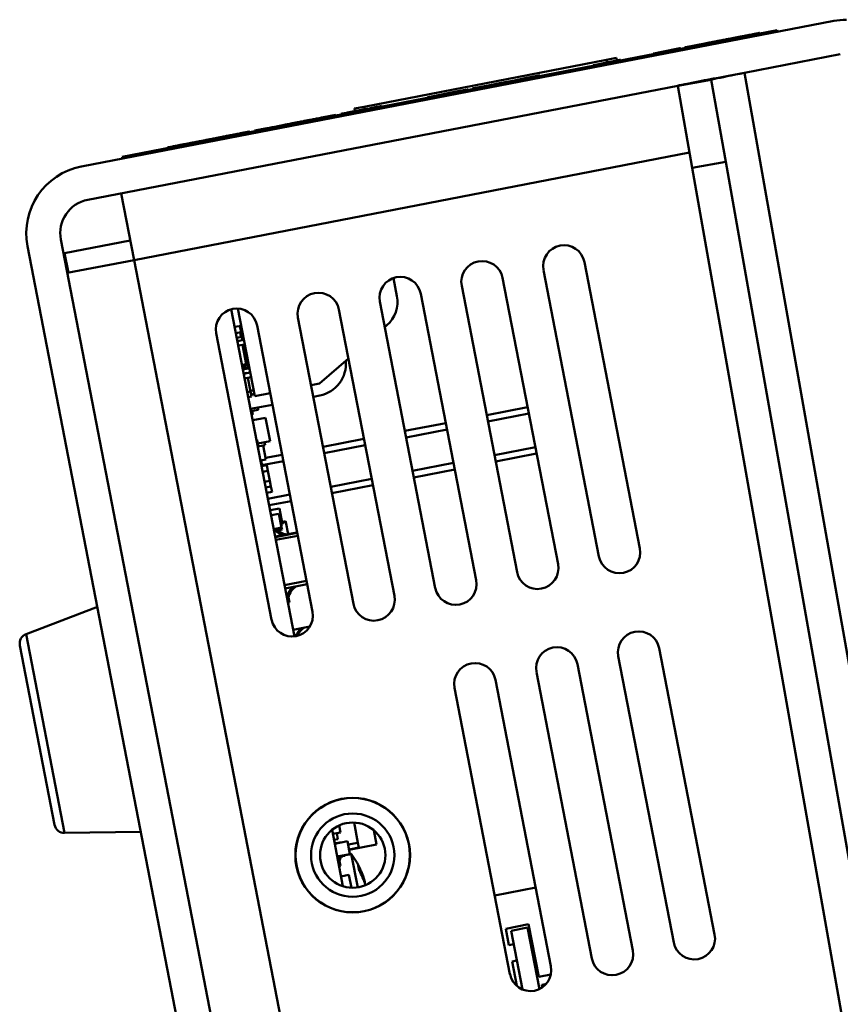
# Model space of a CAD drawing. Header units: inches. Extents: x 7.4 to 53, y 27.5 to 52.4.
# Tile 4 of 128: x 7.4 to 9.8, y 36.6 to 39.5. Entities that reach past the tile are written whole.
import ezdxf

# ---------------------------------------------------------------- set-up
doc = ezdxf.new("R2010")
doc.units = ezdxf.units.IN
doc.header["$MEASUREMENT"] = 0
doc.layers.add('Visible Edges(ANSI)', color=7, linetype='Continuous', lineweight=50)
doc.layers.add('Visible Tangent Edges(ANSI)', color=7, linetype='Continuous', lineweight=50)

msp = doc.modelspace()

# ---------------------------------------------------------------- linework, layer by layer
at = {"layer": 'Visible Edges(ANSI)'}
for p, q in [((9.799, 39.5088), (7.5423, 39.0722)), ((9.6288, 39.481), (7.6652, 39.1011)), ((9.5356, 39.463), (9.5352, 39.4649)), ((9.5386, 39.4656), (9.5407, 39.466)), ((9.539, 39.4636), (9.5386, 39.4656)), ((9.5411, 39.464), (9.5407, 39.466)), ((9.5762, 39.4708), (9.5758, 39.4728)), ((9.6297, 39.4761), (9.6288, 39.481)), ((9.355, 39.43), (9.4119, 39.441)), ((9.4349, 39.4435), (9.4345, 39.4454)), ((9.4421, 39.4449), (9.4417, 39.4468)), ((9.4543, 39.4472), (9.4539, 39.4492)), ((9.258, 39.4092), (9.2577, 39.4112)), ((9.259, 39.4115), (9.2784, 39.4152)), ((9.2594, 39.4095), (9.259, 39.4115)), ((9.2784, 39.4152), (9.3376, 39.4267)), ((9.2787, 39.4133), (9.2784, 39.4152)), ((9.3379, 39.4247), (9.3376, 39.4267)), ((9.3393, 39.425), (9.3389, 39.4269)), ((9.352, 39.4274), (9.3516, 39.4294)), ((9.3554, 39.4281), (9.355, 39.43)), ((9.8184, 39.4088), (9.5312, 39.3532)), ((9.1173, 39.3922), (8.3908, 39.2516)), ((9.0779, 39.3744), (9.0776, 39.3764)), ((9.0789, 39.3766), (9.1575, 39.3918)), ((9.0793, 39.3747), (9.0789, 39.3766)), ((9.1173, 39.3922), (9.1468, 39.3979)), ((9.1483, 39.3901), (9.1468, 39.3979)), ((9.1579, 39.3899), (9.1575, 39.3918)), ((9.1592, 39.3901), (9.1588, 39.3921)), ((8.9181, 39.3435), (8.9177, 39.3454)), ((8.718, 39.3068), (8.7624, 39.3154)), ((8.7624, 39.3154), (8.8011, 39.3229)), ((8.7628, 39.3134), (8.7624, 39.3154)), ((8.8011, 39.3229), (8.8412, 39.3306)), ((8.8015, 39.3209), (8.8011, 39.3229)), ((8.8412, 39.3306), (8.8724, 39.3367)), ((8.8416, 39.3287), (8.8412, 39.3306)), ((8.8724, 39.3367), (8.9143, 39.3448)), ((8.8728, 39.3347), (8.8724, 39.3367)), ((8.9147, 39.3428), (8.9143, 39.3448)), ((9.3311, 39.3145), (9.4315, 39.3322)), ((9.4749, 39.086), (9.4315, 39.3322)), ((7.5616, 38.9721), (9.3311, 39.3145)), ((8.5825, 39.2806), (8.6712, 39.2977)), ((8.6712, 39.2977), (8.7004, 39.3034)), ((8.6716, 39.2958), (8.6712, 39.2977)), ((8.7007, 39.3014), (8.7004, 39.3034)), ((8.7028, 39.3018), (8.7024, 39.3038)), ((8.7149, 39.3042), (8.7146, 39.3061)), ((8.7184, 39.3048), (8.718, 39.3068)), ((9.3311, 39.3145), (9.3745, 39.0683)), ((8.5809, 39.2782), (8.5805, 39.2802)), ((8.5829, 39.2786), (8.5825, 39.2806)), ((8.3063, 39.2251), (8.3059, 39.2271)), ((8.3213, 39.228), (8.3209, 39.23)), ((8.3614, 39.2459), (8.3908, 39.2516)), ((8.3614, 39.2459), (8.3629, 39.2381)), ((8.3615, 39.2378), (8.3711, 39.2397)), ((8.3619, 39.2359), (8.3615, 39.2378)), ((8.3715, 39.2377), (8.3711, 39.2397)), ((8.399, 39.2451), (8.4062, 39.2465)), ((8.3994, 39.2431), (8.399, 39.2451)), ((8.4066, 39.2445), (8.4062, 39.2465)), ((8.4432, 39.2516), (8.4428, 39.2536)), ((8.1815, 39.201), (8.1812, 39.2029)), ((8.1836, 39.2014), (8.1832, 39.2033)), ((8.1844, 39.2015), (8.184, 39.2035)), ((8.2657, 39.2173), (8.2653, 39.2192)), ((8.2687, 39.2199), (8.2708, 39.2203)), ((8.2691, 39.2179), (8.2687, 39.2199)), ((8.2711, 39.2183), (8.2708, 39.2203)), ((8.0061, 39.167), (8.0057, 39.169)), ((8.0091, 39.1697), (8.0112, 39.17)), ((8.0095, 39.1677), (8.0091, 39.1697)), ((8.0116, 39.1681), (8.0112, 39.17)), ((8.0467, 39.1749), (8.0463, 39.1768)), ((8.0617, 39.1778), (8.0613, 39.1797)), ((8.0637, 39.1782), (8.0634, 39.1801)), ((7.8834, 39.1433), (7.883, 39.1453)), ((7.8864, 39.1459), (7.8885, 39.1463)), ((7.8868, 39.1439), (7.8864, 39.1459)), ((7.8888, 39.1443), (7.8885, 39.1463)), ((7.924, 39.1511), (7.9236, 39.1531)), ((7.9248, 39.1513), (7.9244, 39.1533)), ((7.8021, 39.1276), (7.8017, 39.1295)), ((7.6661, 39.0962), (7.6652, 39.1011)), ((11.0164, 30.3435), (9.4749, 39.086)), ((10.9161, 30.3259), (9.3745, 39.0683)), ((7.6617, 38.9915), (7.7004, 38.7914)), ((9.1642, 30.1527), (7.4809, 38.8527)), ((7.6889, 38.8505), (7.492, 38.8124)), ((7.3809, 38.8334), (9.0641, 30.1333)), ((7.493, 38.8072), (7.4899, 38.8065)), ((7.5034, 38.7533), (7.492, 38.8124)), ((7.7004, 38.7914), (7.5003, 38.7527)), ((9.2173, 37.9263), (9.0511, 38.7854)), ((8.9284, 38.7616), (9.0946, 37.9026)), ((8.4885, 38.6829), (8.478, 38.7374)), ((8.9719, 37.8788), (8.8057, 38.7379)), ((8.6829, 38.7141), (8.8491, 37.8551)), ((8.4375, 38.6667), (8.6037, 37.8076)), ((8.7264, 37.8313), (8.5602, 38.6904)), ((7.9919, 38.644), (8.1818, 37.6625)), ((8.0119, 38.6459), (8.0626, 38.3835)), ((8.481, 37.7838), (8.3148, 38.6429)), ((8.192, 38.6192), (8.3582, 37.7601)), ((8.0022, 38.5908), (8.0218, 38.5946)), ((8.0215, 38.5751), (8.0179, 38.5938)), ((8.2355, 37.7364), (8.0693, 38.5954)), ((8.4522, 38.5905), (8.4585, 38.5959)), ((7.9466, 38.5717), (8.1128, 37.7126)), ((8.0058, 38.5721), (8.0215, 38.5751)), ((8.0084, 38.5584), (8.0241, 38.5615)), ((8.0104, 38.5485), (8.03, 38.5523)), ((8.0209, 38.5608), (8.0183, 38.5745)), ((8.0197, 38.5672), (8.0268, 38.5686)), ((8.0261, 38.5515), (8.0241, 38.5615)), ((8.013, 38.5348), (8.0326, 38.5386)), ((8.0367, 38.4794), (8.0255, 38.5372)), ((8.0271, 38.5289), (8.0342, 38.5303)), ((8.0328, 38.4991), (8.0361, 38.4997)), ((8.0406, 38.4762), (8.0361, 38.4997)), ((8.257, 38.4211), (8.3432, 38.4959)), ((8.0242, 38.4769), (8.0367, 38.4794)), ((8.0249, 38.4731), (8.0406, 38.4762)), ((8.0268, 38.4633), (8.0465, 38.4671)), ((8.0307, 38.4641), (8.0288, 38.4739)), ((8.0301, 38.4673), (8.0458, 38.4703)), ((8.0398, 38.4803), (8.0438, 38.4811)), ((8.0292, 38.4513), (8.0389, 38.4532)), ((8.0293, 38.4503), (8.049, 38.4541)), ((8.032, 38.4366), (8.0516, 38.4404)), ((8.0391, 38.4522), (8.0389, 38.4532)), ((8.0497, 38.3972), (8.0417, 38.4385)), ((8.0493, 38.3994), (8.0592, 38.4013)), ((8.2313, 38.4161), (8.257, 38.4211)), ((8.04, 38.3954), (8.0497, 38.3972)), ((8.0428, 38.3806), (8.0525, 38.3825)), ((8.0525, 38.3825), (8.0497, 38.3972)), ((8.0515, 38.388), (8.0614, 38.3899)), ((8.0626, 38.3835), (8.1086, 38.3924)), ((8.2572, 38.385), (8.2381, 38.3813)), ((8.1153, 38.3575), (8.0498, 38.3448)), ((8.0511, 38.3377), (8.0727, 38.3419)), ((8.0727, 38.3419), (8.0714, 38.349)), ((8.758, 38.3263), (8.8807, 38.35)), ((8.0532, 38.3269), (8.0571, 38.3276)), ((8.0571, 38.3276), (8.055, 38.3384)), ((8.0564, 38.3107), (8.0946, 38.3181)), ((8.1081, 38.2484), (8.0946, 38.3181)), ((8.5125, 38.2788), (8.6352, 38.3025)), ((8.2671, 38.2313), (8.3898, 38.2551)), ((8.0678, 38.2515), (8.0692, 38.2518)), ((8.0729, 38.2327), (8.0692, 38.2518)), ((8.0712, 38.2413), (8.1081, 38.2484)), ((8.0715, 38.2324), (8.0872, 38.2354)), ((8.0872, 38.2354), (8.0931, 38.2366)), ((8.0954, 38.1932), (8.0872, 38.2354)), ((8.0931, 38.2366), (8.0914, 38.2452)), ((8.0797, 38.1902), (8.0954, 38.1932)), ((8.0945, 38.1979), (8.1444, 38.2076)), ((8.7849, 38.1871), (8.9076, 38.2109)), ((8.0844, 38.1732), (8.0811, 38.1904)), ((8.083, 38.1729), (8.0987, 38.1759)), ((8.102, 38.1593), (8.0987, 38.1759)), ((8.5394, 38.1396), (8.6622, 38.1634)), ((8.0862, 38.1562), (8.102, 38.1593)), ((8.1077, 38.1294), (8.102, 38.1593)), ((8.092, 38.1264), (8.1077, 38.1294)), ((8.0953, 38.1096), (8.111, 38.1126)), ((8.111, 38.1126), (8.1077, 38.1294)), ((8.1142, 38.0959), (8.111, 38.1126)), ((8.294, 38.0922), (8.4167, 38.1159)), ((8.0985, 38.0929), (8.1142, 38.0959)), ((8.1057, 38.0557), (8.1713, 38.0684)), ((8.1086, 38.0407), (8.1361, 38.046)), ((8.1454, 37.9979), (8.1361, 38.046)), ((8.1115, 38.0258), (8.135, 38.0304)), ((8.143, 37.9892), (8.135, 38.0304)), ((8.1195, 37.9846), (8.143, 37.9892)), ((8.1415, 37.9972), (8.1454, 37.9979)), ((8.1442, 37.9829), (8.143, 37.9892)), ((8.1439, 38.0056), (8.1547, 38.0077)), ((8.1444, 38.003), (8.1552, 38.0051)), ((8.1552, 38.0051), (8.1547, 38.0077)), ((8.1622, 37.9691), (8.1552, 38.0051)), ((8.1207, 37.9783), (8.1258, 37.9793)), ((8.1238, 37.9622), (8.1454, 37.9663)), ((8.1239, 37.9617), (8.1462, 37.966)), ((8.1241, 37.9605), (8.1897, 37.9732)), ((8.1258, 37.9518), (8.1914, 37.9645)), ((8.1314, 37.9804), (8.1442, 37.9829)), ((8.1547, 37.9677), (8.1895, 37.9744)), ((8.2176, 37.8292), (8.152, 37.8165)), ((8.1539, 37.8064), (8.2195, 37.8191)), ((8.1635, 37.7793), (8.1663, 37.7645)), ((7.3767, 37.6692), (7.5903, 37.751)), ((8.1663, 37.7645), (8.1622, 37.7637)), ((8.1779, 37.6823), (8.2275, 37.6919)), ((7.4622, 37.097), (7.358, 37.6355)), ((9.1525, 37.6031), (9.3187, 36.7441)), ((9.4415, 36.7678), (9.2752, 37.6269)), ((9.196, 36.7203), (9.0298, 37.5794)), ((8.9071, 37.5556), (9.0733, 36.6966)), ((8.9506, 36.6728), (8.7844, 37.5319)), ((8.6616, 37.5081), (8.8278, 36.6491)), ((8.3718, 37.0435), (8.3601, 37.1041)), ((7.4921, 37.0727), (7.7208, 37.0765)), ((8.2941, 37.082), (8.3268, 36.9128)), ((8.2965, 37.0697), (8.32, 37.0742)), ((8.3116, 37.0542), (8.3081, 37.072)), ((8.32, 37.0742), (8.3159, 37.0955)), ((8.4191, 37.0812), (8.4275, 37.038)), ((8.2999, 37.0519), (8.3116, 37.0542)), ((8.3019, 37.0415), (8.3176, 37.0445)), ((8.3021, 37.0404), (8.3404, 37.0478)), ((8.3178, 37.0434), (8.3176, 37.0445)), ((8.3177, 37.044), (8.3256, 37.0455)), ((8.3257, 37.0449), (8.3256, 37.0455)), ((8.3478, 37.0095), (8.3404, 37.0478)), ((8.3424, 37.0378), (8.3718, 37.0435)), ((8.3746, 37.029), (8.3718, 37.0435)), ((8.3452, 37.0233), (8.3746, 37.029)), ((8.4275, 37.038), (8.3454, 37.0221)), ((8.3095, 37.0021), (8.3478, 37.0095)), ((8.3101, 36.9992), (8.3258, 37.0023)), ((8.3165, 36.9885), (8.3123, 36.9877)), ((8.3142, 37), (8.3165, 36.9885)), ((8.3193, 36.974), (8.3165, 36.9885)), ((8.3258, 37.0023), (8.3253, 37.0051)), ((8.3257, 37.0028), (8.3336, 37.0043)), ((8.3336, 37.0043), (8.3331, 37.0067)), ((8.3333, 37.0057), (8.348, 37.0085)), ((8.3517, 37.0106), (8.3477, 37.0102)), ((8.348, 37.0085), (8.3478, 37.0095)), ((8.3517, 37.0106), (8.3713, 36.9095)), ((8.3151, 36.9732), (8.3193, 36.974)), ((8.3757, 36.9598), (8.3731, 36.9733)), ((8.321, 36.9426), (8.3446, 36.9472)), ((8.3521, 36.9084), (8.3446, 36.9472)), ((8.3928, 36.9246), (8.3916, 36.9243)), ((8.9048, 36.9091), (8.7821, 36.8854)), ((8.9049, 36.9089), (8.7822, 36.8852)), ((8.8149, 36.7854), (8.8836, 36.7987)), ((8.8244, 36.7363), (8.8149, 36.7854)), ((8.8804, 36.7889), (8.8313, 36.7794)), ((8.8313, 36.7794), (8.8654, 36.6031)), ((8.9161, 36.6045), (8.8804, 36.7889)), ((8.8836, 36.7987), (8.9141, 36.6411)), ((8.8391, 36.7392), (8.8244, 36.7363)), ((8.8339, 36.6872), (8.8486, 36.6901)), ((8.8481, 36.6139), (8.8339, 36.6872)), ((8.9141, 36.6411), (8.9504, 36.6482)), ((8.929, 36.6186), (8.923, 36.6174)), ((8.923, 36.6174), (8.9245, 36.6094)), ((8.929, 36.6186), (8.9364, 36.62)), ((8.93, 36.6136), (8.929, 36.6186))]:
    msp.add_line(p, q, dxfattribs=at)
for radius in [0.172, 0.1715, 0.125, 0.0979]:
    msp.add_circle((8.3561, 37.0062), radius, dxfattribs=at)
for centre, radius, start, end in [((9.8377, 39.3087), 0.2038, 90.31, 100.95), ((7.581, 38.8721), 0.2038, 100.95, 190.95), ((7.581, 38.8721), 0.1019, 100.95, 190.95), ((8.9897, 38.7735), 0.0625, 10.95, 190.95), ((8.7443, 38.726), 0.0625, 10.95, 190.95), ((8.4988, 38.6785), 0.0625, 10.95, 190.95), ((8.2534, 38.631), 0.0625, 10.95, 190.95), ((8.3982, 38.6654), 0.092, 310.95, 10.95), ((8.008, 38.5836), 0.0625, 10.95, 190.95), ((8.2387, 38.4803), 0.0971, 280.95, 5.2138), ((8.1652, 38.0175), 0.0548, 216.4337, 252.2767), ((8.1652, 38.0175), 0.0509, 218.5579, 261.8588), ((8.165, 38.0186), 0.0509, 220.0811, 261.8588), ((9.156, 37.9144), 0.0625, 190.95, 10.95), ((8.9105, 37.867), 0.0625, 190.95, 10.95), ((8.213, 37.7701), 0.0548, 132.118, 169.9017), ((8.2133, 37.7689), 0.0548, 129.6233, 169.9017), ((8.2133, 37.7689), 0.0509, 120.0412, 168.192), ((8.6651, 37.8195), 0.0625, 190.95, 10.95), ((8.4196, 37.772), 0.0625, 190.95, 10.95), ((8.1742, 37.7245), 0.0625, 190.95, 10.95), ((7.3875, 37.6412), 0.03, 110.95, 190.95), ((8.2373, 37.6449), 0.0548, 129.6233, 160.6251), ((8.2373, 37.6449), 0.0509, 120.0412, 157.8148), ((9.2139, 37.615), 0.0625, 10.95, 190.95), ((8.9684, 37.5675), 0.0625, 10.95, 190.95), ((8.723, 37.52), 0.0625, 10.95, 190.95), ((7.4916, 37.1027), 0.03, 190.95, 270.95), ((8.3662, 36.9784), 0.0548, 156.2983, 159.8374), ((8.3662, 36.9784), 0.0509, 153.1858, 168.192), ((8.1315, 36.8521), 0.2713, 17.338, 35.7369), ((9.3801, 36.7559), 0.0625, 190.95, 10.95), ((9.1346, 36.7084), 0.0625, 190.95, 10.95), ((8.8892, 36.6609), 0.0625, 190.95, 10.95)]:
    msp.add_arc(centre, radius, start, end, dxfattribs=at)
for centre, major_axis, ratio, start_param, end_param in [((8.1333, 36.8478), (0.2491, 0.107), 0.91233, 6.175634, 6.374327), ((8.1314, 36.8581), (0.271, 0.006), 0.85524, 0.233532, 0.432225)]:
    msp.add_ellipse(centre, major_axis=major_axis, ratio=ratio, start_param=start_param, end_param=end_param, dxfattribs=at)
for points, knots in [([(9.4943, 39.457), (9.4978, 39.4577), (9.5012, 39.4583), (9.5074, 39.4595), (9.5107, 39.4602), (9.5173, 39.4615), (9.5203, 39.462), (9.5258, 39.4631), (9.53, 39.4639), (9.5352, 39.4649)], [-0.5995832, -0.5995832, -0.5995832, -0.5995832, -0.4581175, -0.4581175, -0.3374607, -0.3374607, -0.1905298, -0.1905298, 0, 0, 0, 0]), ([(9.5352, 39.4649), (9.5361, 39.4651), (9.5371, 39.4653), (9.5384, 39.4655), (9.5385, 39.4655), (9.5386, 39.4656)], [-0.02660079, -0.02660079, -0.02660079, -0.02660079, -0.00578557, -0.00578557, -0.00391542, -0.00391542, -0.00391542, -0.00391542]), ([(9.5407, 39.466), (9.5461, 39.467), (9.5515, 39.4681), (9.5598, 39.4697), (9.563, 39.4703), (9.5676, 39.4712), (9.5703, 39.4717), (9.575, 39.4726), (9.5758, 39.4728), (9.5758, 39.4728)], [-0.265126, -0.265126, -0.265126, -0.265126, -0.1774462, -0.1774462, -0.1131793, -0.1131793, -0.0632734, -0.0632734, 0, 0, 0, 0]), ([(9.4119, 39.441), (9.4171, 39.4421), (9.4254, 39.4437), (9.4311, 39.4448), (9.4333, 39.4452), (9.4345, 39.4454)], [-0.0475664, -0.0475664, -0.0475664, -0.0475664, -0.01629537, -0.01629537, 0, 0, 0, 0]), ([(9.4345, 39.4454), (9.4359, 39.4457), (9.4371, 39.4459), (9.4395, 39.4464), (9.4407, 39.4466), (9.4417, 39.4468)], [-0.04396823, -0.04396823, -0.04396823, -0.04396823, -0.02536473, -0.02536473, 0, 0, 0, 0]), ([(9.4417, 39.4468), (9.4426, 39.447), (9.4438, 39.4472), (9.4463, 39.4477), (9.4477, 39.448), (9.4495, 39.4483)], [-0.05836585, -0.05836585, -0.05836585, -0.05836585, -0.02602768, -0.02602768, 0, 0, 0, 0]), ([(9.4539, 39.4492), (9.4539, 39.4492), (9.4543, 39.4493), (9.4563, 39.4496), (9.4579, 39.45), (9.4611, 39.4506), (9.4639, 39.4511), (9.4718, 39.4527), (9.4765, 39.4536), (9.4844, 39.4551), (9.4893, 39.456), (9.4943, 39.457)], [-0.1116521, -0.1116521, -0.1116521, -0.1116521, -0.1016227, -0.1016227, -0.0895655, -0.0895655, -0.0666991, -0.0666991, -0.0389809, -0.0389809, 0, 0, 0, 0]), ([(9.2577, 39.4112), (9.2577, 39.4112), (9.2579, 39.4113), (9.2587, 39.4114), (9.2589, 39.4114), (9.259, 39.4115)], [-0.23136971, -0.23136971, -0.23136971, -0.23136971, -0.18428295, -0.18428295, -0.17531567, -0.17531567, -0.17531567, -0.17531567]), ([(9.3516, 39.4294), (9.3516, 39.4294), (9.3523, 39.4295), (9.3542, 39.4299), (9.3546, 39.43), (9.355, 39.43)], [-0.5784243, -0.5784243, -0.5784243, -0.5784243, -0.4607074, -0.4607074, -0.4382892, -0.4382892, -0.4382892, -0.4382892]), ([(9.3311, 39.3145), (9.331, 39.3152), (9.3616, 39.3212), (9.4112, 39.3307), (9.4456, 39.3372), (9.4883, 39.3452), (9.5312, 39.3532)], [0, 0, 0, 0, 0.928307, 0.928307, 0.928307, 1.570796, 1.570796, 1.570796, 1.570796]), ([(9.5312, 39.3532), (9.4945, 39.3459), (9.4585, 39.3388), (9.442, 39.3351), (9.4351, 39.3335), (9.4314, 39.3325), (9.4315, 39.3322)], [0, 0, 0, 0, 1.103949, 1.103949, 1.103949, 1.570796, 1.570796, 1.570796, 1.570796]), ([(8.5805, 39.2802), (8.5805, 39.2802), (8.5808, 39.2803), (8.582, 39.2805), (8.5823, 39.2805), (8.5825, 39.2806)], [-0.11165206, -0.11165206, -0.11165206, -0.11165206, -0.10162273, -0.10162273, -0.09904792, -0.09904792, -0.09904792, -0.09904792]), ([(8.2708, 39.2203), (8.2727, 39.2206), (8.2745, 39.221), (8.2782, 39.2217), (8.28, 39.2221), (8.2854, 39.2231), (8.2886, 39.2237), (8.2962, 39.2252), (8.3002, 39.226), (8.3047, 39.2268), (8.3059, 39.2271), (8.3059, 39.2271)], [-0.1723082, -0.1723082, -0.1723082, -0.1723082, -0.1564478, -0.1564478, -0.1400334, -0.1400334, -0.1050876, -0.1050876, -0.0466288, -0.0466288, 0, 0, 0, 0]), ([(8.3209, 39.23), (8.3209, 39.23), (8.3214, 39.2301), (8.3236, 39.2305), (8.3251, 39.2308), (8.332, 39.2321), (8.3364, 39.233), (8.3468, 39.235), (8.354, 39.2364), (8.3615, 39.2378)], [-0.1934272, -0.1934272, -0.1934272, -0.1934272, -0.1338203, -0.1338203, -0.098542, -0.098542, -0.0595575, -0.0595575, 0, 0, 0, 0]), ([(8.3824, 39.2419), (8.3876, 39.2429), (8.3935, 39.244), (8.3987, 39.245), (8.3989, 39.2451), (8.399, 39.2451)], [-0.06090304, -0.06090304, -0.06090304, -0.06090304, -0.01986028, -0.01986028, -0.01863557, -0.01863557, -0.01863557, -0.01863557]), ([(8.4062, 39.2465), (8.4109, 39.2474), (8.4156, 39.2483), (8.4237, 39.2499), (8.4272, 39.2505), (8.4344, 39.2519), (8.4371, 39.2525), (8.4419, 39.2534), (8.4428, 39.2536), (8.4428, 39.2536)], [-0.1712794, -0.1712794, -0.1712794, -0.1712794, -0.1370868, -0.1370868, -0.1063798, -0.1063798, -0.0646198, -0.0646198, 0, 0, 0, 0]), ([(8.1227, 39.1916), (8.1289, 39.1928), (8.1351, 39.194), (8.1483, 39.1966), (8.1535, 39.1976), (8.1618, 39.1992), (8.1662, 39.2), (8.1741, 39.2016), (8.1763, 39.202), (8.1802, 39.2028), (8.1812, 39.2029), (8.1812, 39.2029)], [-0.176752, -0.176752, -0.176752, -0.176752, -0.15182, -0.15182, -0.1230042, -0.1230042, -0.094791, -0.094791, -0.066221, -0.066221, 0, 0, 0, 0]), ([(8.184, 39.2035), (8.184, 39.2035), (8.1849, 39.2037), (8.1886, 39.2044), (8.1912, 39.2049), (8.1985, 39.2063), (8.2033, 39.2072), (8.2118, 39.2089), (8.2154, 39.2096), (8.2207, 39.2106), (8.2226, 39.211), (8.2244, 39.2113)], [-0.1079693, -0.1079693, -0.1079693, -0.1079693, -0.0849084, -0.0849084, -0.0623021, -0.0623021, -0.0338251, -0.0338251, -0.0135201, -0.0135201, 0, 0, 0, 0]), ([(8.2244, 39.2113), (8.2262, 39.2117), (8.2283, 39.2121), (8.233, 39.213), (8.2354, 39.2134), (8.2421, 39.2147), (8.2469, 39.2157), (8.2573, 39.2177), (8.2623, 39.2186), (8.2653, 39.2192)], [-0.267374, -0.267374, -0.267374, -0.267374, -0.2317938, -0.2317938, -0.1934885, -0.1934885, -0.1119705, -0.1119705, 0, 0, 0, 0]), ([(8.2653, 39.2192), (8.2662, 39.2194), (8.2672, 39.2196), (8.2685, 39.2198), (8.2686, 39.2199), (8.2687, 39.2199)], [-0.02660079, -0.02660079, -0.02660079, -0.02660079, -0.00578557, -0.00578557, -0.00391542, -0.00391542, -0.00391542, -0.00391542]), ([(7.9648, 39.1611), (7.9666, 39.1614), (7.9687, 39.1618), (7.9734, 39.1627), (7.9758, 39.1632), (7.9825, 39.1645), (7.9873, 39.1654), (7.9977, 39.1675), (8.0027, 39.1684), (8.0057, 39.169)], [-0.267374, -0.267374, -0.267374, -0.267374, -0.2317938, -0.2317938, -0.1934885, -0.1934885, -0.1119705, -0.1119705, 0, 0, 0, 0]), ([(8.0057, 39.169), (8.0066, 39.1692), (8.0076, 39.1694), (8.0089, 39.1696), (8.009, 39.1696), (8.0091, 39.1697)], [-0.02660079, -0.02660079, -0.02660079, -0.02660079, -0.00578557, -0.00578557, -0.00391542, -0.00391542, -0.00391542, -0.00391542]), ([(8.0112, 39.17), (8.0131, 39.1704), (8.0149, 39.1708), (8.0186, 39.1715), (8.0204, 39.1718), (8.0258, 39.1729), (8.029, 39.1735), (8.0367, 39.175), (8.0406, 39.1757), (8.0451, 39.1766), (8.0463, 39.1768), (8.0463, 39.1768)], [-0.1723082, -0.1723082, -0.1723082, -0.1723082, -0.1564478, -0.1564478, -0.1400334, -0.1400334, -0.1050876, -0.1050876, -0.0466288, -0.0466288, 0, 0, 0, 0]), ([(8.0613, 39.1797), (8.0613, 39.1797), (8.0617, 39.1798), (8.0628, 39.18), (8.0631, 39.1801), (8.0634, 39.1801)], [-0.11165206, -0.11165206, -0.11165206, -0.11165206, -0.10162273, -0.10162273, -0.09904792, -0.09904792, -0.09904792, -0.09904792]), ([(8.0634, 39.1801), (8.0634, 39.1801), (8.0636, 39.1802), (8.0647, 39.1804), (8.0655, 39.1806), (8.0665, 39.1808)], [-0.05661652, -0.05661652, -0.05661652, -0.05661652, -0.02996218, -0.02996218, 0, 0, 0, 0]), ([(8.0665, 39.1808), (8.0677, 39.181), (8.0696, 39.1814), (8.0741, 39.1822), (8.0773, 39.1828), (8.0872, 39.1847), (8.0918, 39.1856), (8.1009, 39.1874), (8.111, 39.1894), (8.1227, 39.1916)], [-0.1581674, -0.1581674, -0.1581674, -0.1581674, -0.132027, -0.132027, -0.1115569, -0.1115569, -0.0901642, -0.0901642, 0, 0, 0, 0]), ([(7.8421, 39.1373), (7.8456, 39.138), (7.849, 39.1387), (7.8552, 39.1399), (7.8584, 39.1405), (7.8651, 39.1418), (7.8681, 39.1424), (7.8736, 39.1434), (7.8778, 39.1442), (7.883, 39.1453)], [-0.5995832, -0.5995832, -0.5995832, -0.5995832, -0.4581175, -0.4581175, -0.3374607, -0.3374607, -0.1905298, -0.1905298, 0, 0, 0, 0]), ([(7.883, 39.1453), (7.8839, 39.1454), (7.8849, 39.1456), (7.8862, 39.1459), (7.8863, 39.1459), (7.8864, 39.1459)], [-0.02660079, -0.02660079, -0.02660079, -0.02660079, -0.00578557, -0.00578557, -0.00391542, -0.00391542, -0.00391542, -0.00391542]), ([(7.8885, 39.1463), (7.8939, 39.1473), (7.8992, 39.1484), (7.9076, 39.15), (7.9107, 39.1506), (7.9154, 39.1515), (7.9181, 39.152), (7.9228, 39.1529), (7.9236, 39.1531), (7.9236, 39.1531)], [-0.265126, -0.265126, -0.265126, -0.265126, -0.1774462, -0.1774462, -0.1131793, -0.1131793, -0.0632734, -0.0632734, 0, 0, 0, 0]), ([(7.9244, 39.1533), (7.9244, 39.1533), (7.9253, 39.1534), (7.929, 39.1541), (7.9316, 39.1546), (7.9389, 39.1561), (7.9437, 39.157), (7.9522, 39.1586), (7.9558, 39.1593), (7.9611, 39.1604), (7.9631, 39.1607), (7.9648, 39.1611)], [-0.1079693, -0.1079693, -0.1079693, -0.1079693, -0.0849084, -0.0849084, -0.0623021, -0.0623021, -0.0338251, -0.0338251, -0.0135201, -0.0135201, 0, 0, 0, 0]), ([(7.8017, 39.1295), (7.8017, 39.1295), (7.8021, 39.1296), (7.8041, 39.13), (7.8057, 39.1303), (7.8089, 39.1309), (7.8117, 39.1314), (7.8196, 39.133), (7.8243, 39.1339), (7.8322, 39.1354), (7.8371, 39.1364), (7.8421, 39.1373)], [-0.1116521, -0.1116521, -0.1116521, -0.1116521, -0.1016227, -0.1016227, -0.0895655, -0.0895655, -0.0666991, -0.0666991, -0.0389809, -0.0389809, 0, 0, 0, 0]), ([(8.3928, 36.9246), (8.3928, 36.9246), (8.3928, 36.9247), (8.3927, 36.9251), (8.3926, 36.9256), (8.3922, 36.927), (8.392, 36.9279), (8.3916, 36.9291), (8.3915, 36.9295), (8.3914, 36.9298)], [0.01177264, 0.01177264, 0.01177264, 0.01177264, 0.01723474, 0.01723474, 0.02583946, 0.02583946, 0.03444418, 0.03444418, 0.03726435, 0.03726435, 0.03726435, 0.03726435])]:
    msp.add_open_spline(points, degree=3, knots=knots, dxfattribs=at)
for points in [[(9.4495, 39.4483), (9.4508, 39.4486), (9.4523, 39.4489), (9.4539, 39.4492)], [(9.3376, 39.4267), (9.3385, 39.4269), (9.3389, 39.4269), (9.3389, 39.4269)], [(9.0776, 39.3764), (9.0776, 39.3764), (9.078, 39.3765), (9.0789, 39.3766)], [(9.1575, 39.3918), (9.1583, 39.392), (9.1588, 39.3921), (9.1588, 39.3921)], [(8.9143, 39.3448), (8.9165, 39.3452), (8.9177, 39.3454), (8.9177, 39.3454)], [(8.7004, 39.3034), (8.7019, 39.3037), (8.7024, 39.3038), (8.7024, 39.3038)], [(8.7146, 39.3061), (8.7146, 39.3061), (8.7157, 39.3064), (8.718, 39.3068)], [(8.3711, 39.2397), (8.3748, 39.2404), (8.3786, 39.2411), (8.3824, 39.2419)], [(8.1812, 39.2029), (8.1827, 39.2032), (8.1832, 39.2033), (8.1832, 39.2033)], [(8.3725, 36.975), (8.3728, 36.9745), (8.373, 36.9739), (8.3731, 36.9733)], [(8.3938, 36.9175), (8.3939, 36.9171), (8.3941, 36.9165), (8.3942, 36.916)]]:
    msp.add_open_spline(points, degree=3, dxfattribs=at)
at = {"layer": 'Visible Tangent Edges(ANSI)'}
for p, q in [((9.4122, 39.4391), (9.4119, 39.441)), ((9.4499, 39.4464), (9.4495, 39.4483)), ((9.4947, 39.455), (9.4943, 39.457)), ((9.1173, 39.3922), (9.1189, 39.3844)), ((11.1579, 30.128), (9.5312, 39.3532)), ((8.3827, 39.2399), (8.3824, 39.2419)), ((8.3923, 39.2438), (8.3908, 39.2516)), ((8.2248, 39.2093), (8.2244, 39.2113)), ((8.0669, 39.1788), (8.0665, 39.1808)), ((8.123, 39.1897), (8.1227, 39.1916)), ((7.9652, 39.1591), (7.9648, 39.1611)), ((7.7004, 38.7914), (9.3665, 39.1138)), ((7.8425, 39.1354), (7.8421, 39.1373)), ((9.4749, 39.086), (9.3745, 39.0683)), ((9.3507, 30.2614), (7.7004, 38.7914)), ((8.7617, 38.307), (8.8844, 38.3307)), ((8.5163, 38.2595), (8.639, 38.2832)), ((8.2708, 38.212), (8.3935, 38.2357)), ((8.7812, 38.2065), (8.9039, 38.2302)), ((8.0839, 38.1758), (8.1481, 38.1882)), ((8.5357, 38.159), (8.6584, 38.1827)), ((8.2903, 38.1115), (8.413, 38.1352)), ((8.102, 38.0751), (8.1675, 38.0877)), ((7.3767, 37.6692), (7.4921, 37.0727)), ((8.3753, 36.9606), (8.3725, 36.975)), ((8.3914, 36.9298), (8.3898, 36.9294))]:
    msp.add_line(p, q, dxfattribs=at)

doc.saveas('drawing.dxf')
